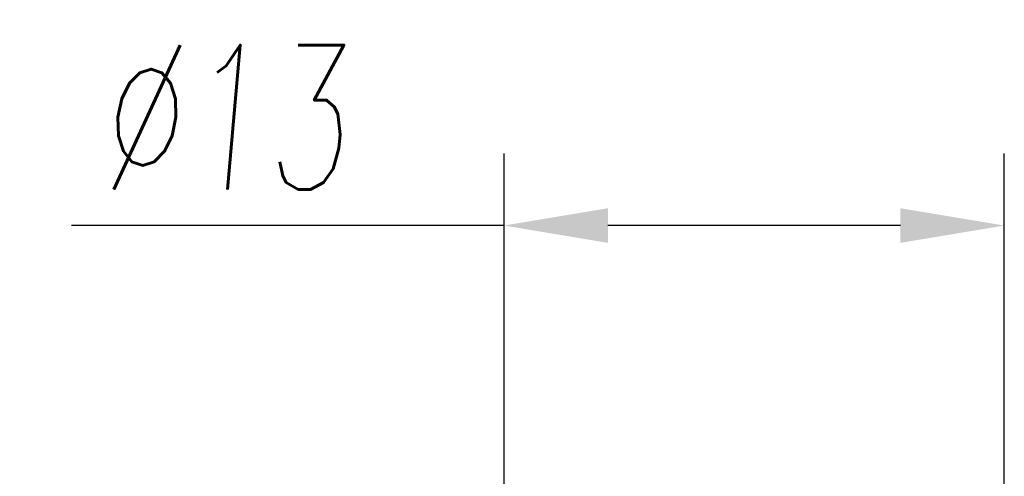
# Model space of a CAD drawing. Header units: millimetres. Extents: x 14462 to 14904, y 138 to 762.
# Tile 18 of 30: x 14592 to 14617, y 736 to 748. Entities that reach past the tile are written whole.
import ezdxf

# ---------------------------------------------------------------- set-up
doc = ezdxf.new("R2010")
doc.units = ezdxf.units.MM
doc.header["$LTSCALE"] = 0.3
doc.layers.add('标注', color=1, linetype='Continuous', lineweight=18)
doc.styles.get("Standard").update_dxf_attribs({"font": 'txt.shx', "width": 0.67, "oblique": 5, "bigfont": 'gbcbig.shx'})
doc.dimstyles.new('1.5', dxfattribs={"dimscale": 1.5, "dimtxt": 2.5, "dimasz": 1.8, "dimexe": 1.25, "dimexo": 0.625, "dimtad": 1, "dimdsep": 46, "dimtxsty": 'Standard', "dimcen": 1.8, "dimadec": 0, "dimazin": 0, "dimtfac": 1, "dimtmove": 0, "dimatfit": 3, "dimfxl": 0, "dimarcsym": 0})

# ---------------------------------------------------------------- blocks, each defined once
blk = doc.blocks.new('*D203')
at = {"layer": 'Defpoints', "color": 0}
for p in [(14604.341, 742.204), (14604.341, 730.953), (14617.341, 730.953)]:
    blk.add_point(p, dxfattribs=at)
at = {"layer": '标注', "color": 0, "lineweight": -2}
for p, q in [((14604.341, 731.89), (14604.341, 744.079)), ((14617.341, 731.89), (14617.341, 744.079)), ((14604.341, 742.204), (14593.099, 742.204)), ((14614.641, 742.204), (14607.041, 742.204))]:
    blk.add_line(p, q, dxfattribs=at)
at = {"layer": '标注', "color": 0}
for points in [[(14607.041, 742.654), (14607.041, 741.754), (14604.341, 742.204)], [(14614.641, 742.654), (14614.641, 741.754), (14617.341, 742.204)]]:
    blk.add_solid(points, dxfattribs=at)
at = {"layer": '标注', "color": 0, "insert": (14597.049, 745.017), "char_height": 3.75, "attachment_point": 5}
blk.add_mtext('%%C13', dxfattribs=at)

msp = doc.modelspace()

# ---------------------------------------------------------------- dimensions: what is measured, and where the dimension line sits
at = {"layer": '标注'}
dim = msp.add_linear_dim(base=(14604.341, 742.204), p1=(14617.341, 730.953), p2=(14604.341, 730.953), text='%%C<>', dimstyle='1.5', dxfattribs=at)
dim.commit()
dim.dimension.update_dxf_attribs({"geometry": '*D203', "text_midpoint": (14597.049, 742.204), "dimtype": 160})

doc.saveas('drawing.dxf')
